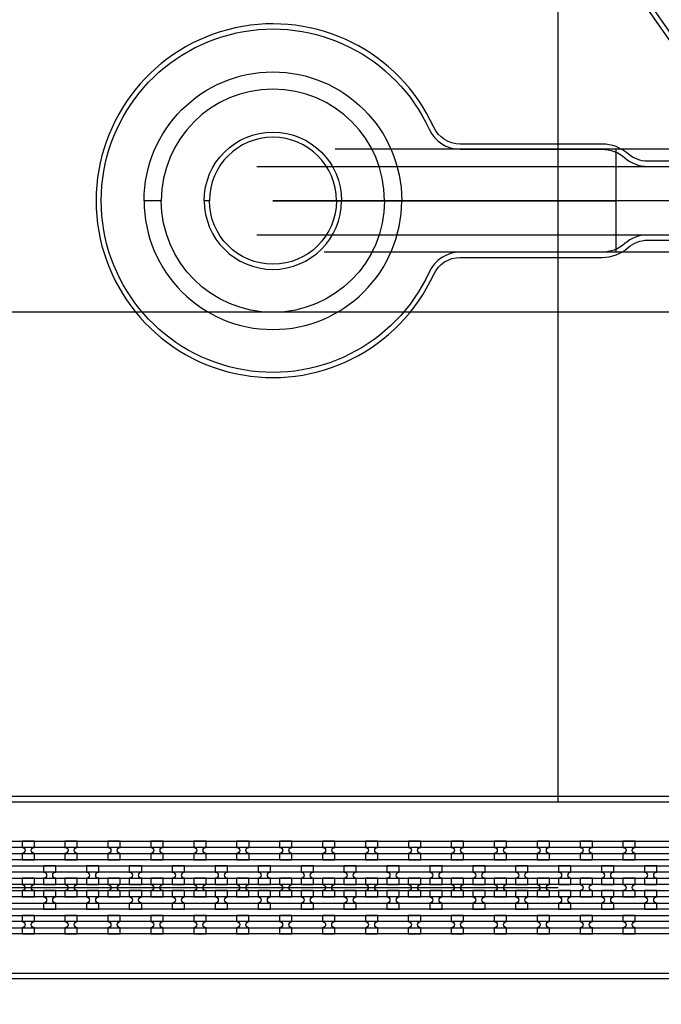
# Model space of a CAD drawing. Extents: x -63500 to 63500, y -63500 to 63500.
# Tile 195 of 256: x -5125 to -1388, y 20970 to 26704. Entities that reach past the tile are written whole.
import ezdxf

# ---------------------------------------------------------------- set-up
doc = ezdxf.new("R2010")
doc.units = 13
doc.header["$MEASUREMENT"] = 0
for name, color, linetype in [('1_Metal', 2, 'Continuous'), ('2_Electrodes', 5, 'Continuous'), ('3_Outline', 4, 'Continuous')]:
    doc.layers.add(name, color=color, linetype=linetype)

msp = doc.modelspace()

# ---------------------------------------------------------------- linework, layer by layer
for p, q in [((-1989.9, 27662.6), (-1989.9, 22150)), ((1995.2, 25950), (-3287.7, 25950)), ((-1650, 25350), (-1650, 25950)), ((-3743.2, 25850), (1995.2, 25850)), ((-650, 25650), (-3650, 25650)), ((-3650, 25650), (-1650, 25650)), ((1995.2, 25450), (-3743.2, 25450)), ((1995.2, 25350), (-3350.7, 25350)), ((0, 25000), (-34000, 25000)), ((-20487.8, 21650), (-1987.8, 21650))]:
    msp.add_line(p, q)
for radius in [50000, 47500, 45000]:
    msp.add_circle((0, 0), radius)
at = {"layer": '1_Metal'}
for points in [[(-50000, 0, -1), (50000, 0), (51000, 0, 1), (-51000, 0)], [(-4400, 25650, -1), (-2900, 25650), (-3000, 25650, 1), (-4300, 25650)], [(-20487.8, 21560), (-20085.9, 21560), (10108.6, 21560, 0.414214), (11948.6, 23400), (11948.6, 23900, 0.414214), (10108.6, 25740), (8875.7, 25740, 0.244698), (8860.9, 25732.4), (8819.6, 25761.3), (8884.1, 25853.5), (8925.1, 25824.8), (8910.7, 25804.4, 0.606815), (8925.5, 25776), (10108.7, 25776, -0.414214), (11984.7, 23900), (11984.7, 23400, -0.414214), (10108.7, 21524), (-20085.9, 21524), (-20487.8, 21524)], [(-20487.8, 21632), (-20085.9, 21632), (10108.6, 21632, 0.414214), (11876.6, 23400), (11876.6, 23900, 0.414214), (10108.6, 25668), (8824.5, 25668, 0.244698), (8809.8, 25660.4), (8768.9, 25689), (8819.6, 25761.3), (8860.9, 25732.4, 0.606815), (8875.7, 25704), (10108.6, 25704, -0.414214), (11912.6, 23900), (11912.6, 23400, -0.414214), (10108.6, 21596), (-20085.9, 21596), (-20487.8, 21596)], [(-20487.8, 21704), (-20085.9, 21704), (10108.6, 21704, 0.414214), (11804.6, 23400), (11804.6, 23900, 0.414214), (10108.6, 25596), (8774.3, 25596, 0.244698), (8759.5, 25588.4), (8718.6, 25617.1), (8768.9, 25689), (8809.8, 25660.4, 0.606815), (8824.5, 25632), (10108.6, 25632, -0.414214), (11840.6, 23900), (11840.6, 23400, -0.414214), (10108.6, 21668), (-20085.9, 21668), (-20487.8, 21668)], [(-4400, 25650, 1), (-2900, 25650), (-3000, 25650, -1), (-4300, 25650)], [(-20487.8, 21776), (-20085.9, 21776), (-20085.9, 21776), (10108.7, 21776, 0.414214), (11732.7, 23400), (11732.7, 23900, 0.414214), (10108.7, 25524), (8723.8, 25524, 0.244698), (8709.1, 25516.4), (8694.7, 25495.9), (8653.8, 25524.6), (8718.6, 25617.1), (8759.5, 25588.4, 0.606815), (8774.3, 25560), (10108.6, 25560, -0.414214), (11768.6, 23900), (11768.6, 23400, -0.414214), (10108.6, 21740), (-20085.9, 21740), (-20487.8, 21740)], [(-5111.3, 21812), (-5039.3, 21812), (-5039.3, 21848, -0.414214), (-5057.3, 21866), (-5057.3, 21866, -0.414214), (-5039.3, 21884), (-5039.3, 21920), (-5111.3, 21920), (-5111.3, 21884, -0.414214), (-5093.3, 21866), (-5093.3, 21866, -0.414214), (-5111.3, 21848)], [(-4861.3, 21812), (-4789.3, 21812), (-4789.3, 21848, -0.414214), (-4807.3, 21866), (-4807.3, 21866, -0.414214), (-4789.3, 21884), (-4789.3, 21920), (-4861.3, 21920), (-4861.3, 21884, -0.414214), (-4843.3, 21866), (-4843.3, 21866, -0.414214), (-4861.3, 21848)], [(-4611.3, 21812), (-4539.3, 21812), (-4539.3, 21848, -0.414214), (-4557.3, 21866), (-4557.3, 21866, -0.414214), (-4539.3, 21884), (-4539.3, 21920), (-4611.3, 21920), (-4611.3, 21884, -0.414214), (-4593.3, 21866), (-4593.3, 21866, -0.414214), (-4611.3, 21848)], [(-4361.3, 21812), (-4289.3, 21812), (-4289.3, 21848, -0.414214), (-4307.3, 21866), (-4307.3, 21866, -0.414214), (-4289.3, 21884), (-4289.3, 21920), (-4361.3, 21920), (-4361.3, 21884, -0.414214), (-4343.3, 21866), (-4343.3, 21866, -0.414214), (-4361.3, 21848)], [(-4111.3, 21812), (-4039.3, 21812), (-4039.3, 21848, -0.414214), (-4057.3, 21866), (-4057.3, 21866, -0.414214), (-4039.3, 21884), (-4039.3, 21920), (-4111.3, 21920), (-4111.3, 21884, -0.414214), (-4093.3, 21866), (-4093.3, 21866, -0.414214), (-4111.3, 21848)], [(-3861.3, 21812), (-3789.3, 21812), (-3789.3, 21848, -0.414214), (-3807.3, 21866), (-3807.3, 21866, -0.414214), (-3789.3, 21884), (-3789.3, 21920), (-3861.3, 21920), (-3861.3, 21884, -0.414214), (-3843.3, 21866), (-3843.3, 21866, -0.414214), (-3861.3, 21848)], [(-3611.3, 21812), (-3539.3, 21812), (-3539.3, 21848, -0.414214), (-3557.3, 21866), (-3557.3, 21866, -0.414214), (-3539.3, 21884), (-3539.3, 21920), (-3611.3, 21920), (-3611.3, 21884, -0.414214), (-3593.3, 21866), (-3593.3, 21866, -0.414214), (-3611.3, 21848)], [(-3361.3, 21812), (-3289.3, 21812), (-3289.3, 21848, -0.414214), (-3307.3, 21866), (-3307.3, 21866, -0.414214), (-3289.3, 21884), (-3289.3, 21920), (-3361.3, 21920), (-3361.3, 21884, -0.414214), (-3343.3, 21866), (-3343.3, 21866, -0.414214), (-3361.3, 21848)], [(-3111.3, 21812), (-3039.3, 21812), (-3039.3, 21848, -0.414214), (-3057.3, 21866), (-3057.3, 21866, -0.414214), (-3039.3, 21884), (-3039.3, 21920), (-3111.3, 21920), (-3111.3, 21884, -0.414214), (-3093.3, 21866), (-3093.3, 21866, -0.414214), (-3111.3, 21848)], [(-2861.3, 21812), (-2789.3, 21812), (-2789.3, 21848, -0.414214), (-2807.3, 21866), (-2807.3, 21866, -0.414214), (-2789.3, 21884), (-2789.3, 21920), (-2861.3, 21920), (-2861.3, 21884, -0.414214), (-2843.3, 21866), (-2843.3, 21866, -0.414214), (-2861.3, 21848)], [(-2611.3, 21812), (-2539.3, 21812), (-2539.3, 21848, -0.414214), (-2557.3, 21866), (-2557.3, 21866, -0.414214), (-2539.3, 21884), (-2539.3, 21920), (-2611.3, 21920), (-2611.3, 21884, -0.414214), (-2593.3, 21866), (-2593.3, 21866, -0.414214), (-2611.3, 21848)], [(-2361.3, 21812), (-2289.3, 21812), (-2289.3, 21848, -0.414214), (-2307.3, 21866), (-2307.3, 21866, -0.414214), (-2289.3, 21884), (-2289.3, 21920), (-2361.3, 21920), (-2361.3, 21884, -0.414214), (-2343.3, 21866), (-2343.3, 21866, -0.414214), (-2361.3, 21848)], [(-2111.3, 21812), (-2039.3, 21812), (-2039.3, 21848, -0.414214), (-2057.3, 21866), (-2057.3, 21866, -0.414214), (-2039.3, 21884), (-2039.3, 21920), (-2111.3, 21920), (-2111.3, 21884, -0.414214), (-2093.3, 21866), (-2093.3, 21866, -0.414214), (-2111.3, 21848)], [(-1861.3, 21812), (-1789.3, 21812), (-1789.3, 21848, -0.414214), (-1807.3, 21866), (-1807.3, 21866, -0.414214), (-1789.3, 21884), (-1789.3, 21920), (-1861.3, 21920), (-1861.3, 21884, -0.414214), (-1843.3, 21866), (-1843.3, 21866, -0.414214), (-1861.3, 21848)], [(-1611.3, 21812), (-1539.3, 21812), (-1539.3, 21848, -0.414214), (-1557.3, 21866), (-1557.3, 21866, -0.414214), (-1539.3, 21884), (-1539.3, 21920), (-1611.3, 21920), (-1611.3, 21884, -0.414214), (-1593.3, 21866), (-1593.3, 21866, -0.414214), (-1611.3, 21848)], [(-4914.4, 21668), (-4914.4, 21704, -0.414214), (-4932.4, 21722), (-4932.4, 21722, -0.414214), (-4914.4, 21740), (-4914.4, 21776), (-4986.4, 21776), (-4986.4, 21740, -0.414214), (-4968.4, 21722), (-4968.4, 21722, -0.414214), (-4986.4, 21704), (-4986.4, 21668)], [(-4664.4, 21668), (-4664.4, 21704, -0.414214), (-4682.4, 21722), (-4682.4, 21722, -0.414214), (-4664.4, 21740), (-4664.4, 21776), (-4736.4, 21776), (-4736.4, 21740, -0.414214), (-4718.4, 21722), (-4718.4, 21722, -0.414214), (-4736.4, 21704), (-4736.4, 21668)], [(-4414.4, 21668), (-4414.4, 21704, -0.414214), (-4432.4, 21722), (-4432.4, 21722, -0.414214), (-4414.4, 21740), (-4414.4, 21776), (-4486.4, 21776), (-4486.4, 21740, -0.414214), (-4468.4, 21722), (-4468.4, 21722, -0.414214), (-4486.4, 21704), (-4486.4, 21668)], [(-4164.4, 21668), (-4164.4, 21704, -0.414214), (-4182.4, 21722), (-4182.4, 21722, -0.414214), (-4164.4, 21740), (-4164.4, 21776), (-4236.4, 21776), (-4236.4, 21740, -0.414214), (-4218.4, 21722), (-4218.4, 21722, -0.414214), (-4236.4, 21704), (-4236.4, 21668)], [(-3914.4, 21668), (-3914.4, 21704, -0.414214), (-3932.4, 21722), (-3932.4, 21722, -0.414214), (-3914.4, 21740), (-3914.4, 21776), (-3986.4, 21776), (-3986.4, 21740, -0.414214), (-3968.4, 21722), (-3968.4, 21722, -0.414214), (-3986.4, 21704), (-3986.4, 21668)], [(-3664.4, 21668), (-3664.4, 21704, -0.414214), (-3682.4, 21722), (-3682.4, 21722, -0.414214), (-3664.4, 21740), (-3664.4, 21776), (-3736.4, 21776), (-3736.4, 21740, -0.414214), (-3718.4, 21722), (-3718.4, 21722, -0.414214), (-3736.4, 21704), (-3736.4, 21668)], [(-3414.4, 21668), (-3414.4, 21704, -0.414214), (-3432.4, 21722), (-3432.4, 21722, -0.414214), (-3414.4, 21740), (-3414.4, 21776), (-3486.4, 21776), (-3486.4, 21740, -0.414214), (-3468.4, 21722), (-3468.4, 21722, -0.414214), (-3486.4, 21704), (-3486.4, 21668)], [(-3164.4, 21668), (-3164.4, 21704, -0.414214), (-3182.4, 21722), (-3182.4, 21722, -0.414214), (-3164.4, 21740), (-3164.4, 21776), (-3236.4, 21776), (-3236.4, 21740, -0.414214), (-3218.4, 21722), (-3218.4, 21722, -0.414214), (-3236.4, 21704), (-3236.4, 21668)], [(-2914.4, 21668), (-2914.4, 21704, -0.414214), (-2932.4, 21722), (-2932.4, 21722, -0.414214), (-2914.4, 21740), (-2914.4, 21776), (-2986.4, 21776), (-2986.4, 21740, -0.414214), (-2968.4, 21722), (-2968.4, 21722, -0.414214), (-2986.4, 21704), (-2986.4, 21668)], [(-2664.4, 21668), (-2664.4, 21704, -0.414214), (-2682.4, 21722), (-2682.4, 21722, -0.414214), (-2664.4, 21740), (-2664.4, 21776), (-2736.4, 21776), (-2736.4, 21740, -0.414214), (-2718.4, 21722), (-2718.4, 21722, -0.414214), (-2736.4, 21704), (-2736.4, 21668)], [(-2414.4, 21668), (-2414.4, 21704, -0.414214), (-2432.4, 21722), (-2432.4, 21722, -0.414214), (-2414.4, 21740), (-2414.4, 21776), (-2486.4, 21776), (-2486.4, 21740, -0.414214), (-2468.4, 21722), (-2468.4, 21722, -0.414214), (-2486.4, 21704), (-2486.4, 21668)], [(-2164.4, 21668), (-2164.4, 21704, -0.414214), (-2182.4, 21722), (-2182.4, 21722, -0.414214), (-2164.4, 21740), (-2164.4, 21776), (-2236.4, 21776), (-2236.4, 21740, -0.414214), (-2218.4, 21722), (-2218.4, 21722, -0.414214), (-2236.4, 21704), (-2236.4, 21668)], [(-1914.4, 21668), (-1914.4, 21704, -0.414214), (-1932.4, 21722), (-1932.4, 21722, -0.414214), (-1914.4, 21740), (-1914.4, 21776), (-1986.4, 21776), (-1986.4, 21740, -0.414214), (-1968.4, 21722), (-1968.4, 21722, -0.414214), (-1986.4, 21704), (-1986.4, 21668)], [(-1664.4, 21668), (-1664.4, 21704, -0.414214), (-1682.4, 21722), (-1682.4, 21722, -0.414214), (-1664.4, 21740), (-1664.4, 21776), (-1736.4, 21776), (-1736.4, 21740, -0.414214), (-1718.4, 21722), (-1718.4, 21722, -0.414214), (-1736.4, 21704), (-1736.4, 21668)], [(-1414.4, 21668), (-1414.4, 21704, -0.414214), (-1432.4, 21722), (-1432.4, 21722, -0.414214), (-1414.4, 21740), (-1414.4, 21776), (-1486.4, 21776), (-1486.4, 21740, -0.414214), (-1468.4, 21722), (-1468.4, 21722, -0.414214), (-1486.4, 21704), (-1486.4, 21668)], [(-5039.4, 21704), (-5111.4, 21704), (-5111.4, 21668, -0.414214), (-5093.4, 21650), (-5093.4, 21650, -0.414214), (-5111.4, 21632), (-5111.4, 21596), (-5039.4, 21596), (-5039.4, 21632, -0.414214), (-5057.4, 21650), (-5057.4, 21650, -0.414214), (-5039.4, 21668), (-5039.4, 21704)], [(-4789.4, 21704), (-4861.4, 21704), (-4861.4, 21668, -0.414214), (-4843.4, 21650), (-4843.4, 21650, -0.414214), (-4861.4, 21632), (-4861.4, 21596), (-4789.4, 21596), (-4789.4, 21632, -0.414214), (-4807.4, 21650), (-4807.4, 21650, -0.414214), (-4789.4, 21668), (-4789.4, 21704)], [(-4539.4, 21704), (-4611.4, 21704), (-4611.4, 21668, -0.414214), (-4593.4, 21650), (-4593.4, 21650, -0.414214), (-4611.4, 21632), (-4611.4, 21596), (-4539.4, 21596), (-4539.4, 21632, -0.414214), (-4557.4, 21650), (-4557.4, 21650, -0.414214), (-4539.4, 21668), (-4539.4, 21704)], [(-4289.4, 21704), (-4361.4, 21704), (-4361.4, 21668, -0.414214), (-4343.4, 21650), (-4343.4, 21650, -0.414214), (-4361.4, 21632), (-4361.4, 21596), (-4289.4, 21596), (-4289.4, 21632, -0.414214), (-4307.4, 21650), (-4307.4, 21650, -0.414214), (-4289.4, 21668), (-4289.4, 21704)], [(-4039.4, 21704), (-4111.4, 21704), (-4111.4, 21668, -0.414214), (-4093.4, 21650), (-4093.4, 21650, -0.414214), (-4111.4, 21632), (-4111.4, 21596), (-4039.4, 21596), (-4039.4, 21632, -0.414214), (-4057.4, 21650), (-4057.4, 21650, -0.414214), (-4039.4, 21668), (-4039.4, 21704)], [(-3789.4, 21704), (-3861.4, 21704), (-3861.4, 21668, -0.414214), (-3843.4, 21650), (-3843.4, 21650, -0.414214), (-3861.4, 21632), (-3861.4, 21596), (-3789.4, 21596), (-3789.4, 21632, -0.414214), (-3807.4, 21650), (-3807.4, 21650, -0.414214), (-3789.4, 21668), (-3789.4, 21704)], [(-3539.4, 21704), (-3611.4, 21704), (-3611.4, 21668, -0.414214), (-3593.4, 21650), (-3593.4, 21650, -0.414214), (-3611.4, 21632), (-3611.4, 21596), (-3539.4, 21596), (-3539.4, 21632, -0.414214), (-3557.4, 21650), (-3557.4, 21650, -0.414214), (-3539.4, 21668), (-3539.4, 21704)], [(-3289.4, 21704), (-3361.4, 21704), (-3361.4, 21668, -0.414214), (-3343.4, 21650), (-3343.4, 21650, -0.414214), (-3361.4, 21632), (-3361.4, 21596), (-3289.4, 21596), (-3289.4, 21632, -0.414214), (-3307.4, 21650), (-3307.4, 21650, -0.414214), (-3289.4, 21668), (-3289.4, 21704)], [(-3039.4, 21704), (-3111.4, 21704), (-3111.4, 21668, -0.414214), (-3093.4, 21650), (-3093.4, 21650, -0.414214), (-3111.4, 21632), (-3111.4, 21596), (-3039.4, 21596), (-3039.4, 21632, -0.414214), (-3057.4, 21650), (-3057.4, 21650, -0.414214), (-3039.4, 21668), (-3039.4, 21704)], [(-2789.4, 21704), (-2861.4, 21704), (-2861.4, 21668, -0.414214), (-2843.4, 21650), (-2843.4, 21650, -0.414214), (-2861.4, 21632), (-2861.4, 21596), (-2789.4, 21596), (-2789.4, 21632, -0.414214), (-2807.4, 21650), (-2807.4, 21650, -0.414214), (-2789.4, 21668), (-2789.4, 21704)], [(-2539.4, 21704), (-2611.4, 21704), (-2611.4, 21668, -0.414214), (-2593.4, 21650), (-2593.4, 21650, -0.414214), (-2611.4, 21632), (-2611.4, 21596), (-2539.4, 21596), (-2539.4, 21632, -0.414214), (-2557.4, 21650), (-2557.4, 21650, -0.414214), (-2539.4, 21668), (-2539.4, 21704)], [(-2289.4, 21704), (-2361.4, 21704), (-2361.4, 21668, -0.414214), (-2343.4, 21650), (-2343.4, 21650, -0.414214), (-2361.4, 21632), (-2361.4, 21596), (-2289.4, 21596), (-2289.4, 21632, -0.414214), (-2307.4, 21650), (-2307.4, 21650, -0.414214), (-2289.4, 21668), (-2289.4, 21704)], [(-2039.4, 21704), (-2111.4, 21704), (-2111.4, 21668, -0.414214), (-2093.4, 21650), (-2093.4, 21650, -0.414214), (-2111.4, 21632), (-2111.4, 21596), (-2039.4, 21596), (-2039.4, 21632, -0.414214), (-2057.4, 21650), (-2057.4, 21650, -0.414214), (-2039.4, 21668), (-2039.4, 21704)], [(-1789.4, 21704), (-1861.4, 21704), (-1861.4, 21668, -0.414214), (-1843.4, 21650), (-1843.4, 21650, -0.414214), (-1861.4, 21632), (-1861.4, 21596), (-1789.4, 21596), (-1789.4, 21632, -0.414214), (-1807.4, 21650), (-1807.4, 21650, -0.414214), (-1789.4, 21668), (-1789.4, 21704)], [(-1539.4, 21704), (-1611.4, 21704), (-1611.4, 21668, -0.414214), (-1593.4, 21650), (-1593.4, 21650, -0.414214), (-1611.4, 21632), (-1611.4, 21596), (-1539.4, 21596), (-1539.4, 21632, -0.414214), (-1557.4, 21650), (-1557.4, 21650, -0.414214), (-1539.4, 21668), (-1539.4, 21704)], [(-4914.4, 21632), (-4986.4, 21632), (-4986.4, 21596, -0.414214), (-4968.4, 21578), (-4968.4, 21578, -0.414214), (-4986.4, 21560), (-4986.4, 21524), (-4914.4, 21524), (-4914.4, 21560, -0.414214), (-4932.4, 21578), (-4932.4, 21578, -0.414214), (-4914.4, 21596), (-4914.4, 21632)], [(-4664.4, 21632), (-4736.4, 21632), (-4736.4, 21596, -0.414214), (-4718.4, 21578), (-4718.4, 21578, -0.414214), (-4736.4, 21560), (-4736.4, 21524), (-4664.4, 21524), (-4664.4, 21560, -0.414214), (-4682.4, 21578), (-4682.4, 21578, -0.414214), (-4664.4, 21596), (-4664.4, 21632)], [(-4414.4, 21632), (-4486.4, 21632), (-4486.4, 21596, -0.414214), (-4468.4, 21578), (-4468.4, 21578, -0.414214), (-4486.4, 21560), (-4486.4, 21524), (-4414.4, 21524), (-4414.4, 21560, -0.414214), (-4432.4, 21578), (-4432.4, 21578, -0.414214), (-4414.4, 21596), (-4414.4, 21632)], [(-4164.4, 21632), (-4236.4, 21632), (-4236.4, 21596, -0.414214), (-4218.4, 21578), (-4218.4, 21578, -0.414214), (-4236.4, 21560), (-4236.4, 21524), (-4164.4, 21524), (-4164.4, 21560, -0.414214), (-4182.4, 21578), (-4182.4, 21578, -0.414214), (-4164.4, 21596), (-4164.4, 21632)], [(-3914.4, 21632), (-3986.4, 21632), (-3986.4, 21596, -0.414214), (-3968.4, 21578), (-3968.4, 21578, -0.414214), (-3986.4, 21560), (-3986.4, 21524), (-3914.4, 21524), (-3914.4, 21560, -0.414214), (-3932.4, 21578), (-3932.4, 21578, -0.414214), (-3914.4, 21596), (-3914.4, 21632)], [(-3664.4, 21632), (-3736.4, 21632), (-3736.4, 21596, -0.414214), (-3718.4, 21578), (-3718.4, 21578, -0.414214), (-3736.4, 21560), (-3736.4, 21524), (-3664.4, 21524), (-3664.4, 21560, -0.414214), (-3682.4, 21578), (-3682.4, 21578, -0.414214), (-3664.4, 21596), (-3664.4, 21632)], [(-3414.4, 21632), (-3486.4, 21632), (-3486.4, 21596, -0.414214), (-3468.4, 21578), (-3468.4, 21578, -0.414214), (-3486.4, 21560), (-3486.4, 21524), (-3414.4, 21524), (-3414.4, 21560, -0.414214), (-3432.4, 21578), (-3432.4, 21578, -0.414214), (-3414.4, 21596), (-3414.4, 21632)], [(-3164.4, 21632), (-3236.4, 21632), (-3236.4, 21596, -0.414214), (-3218.4, 21578), (-3218.4, 21578, -0.414214), (-3236.4, 21560), (-3236.4, 21524), (-3164.4, 21524), (-3164.4, 21560, -0.414214), (-3182.4, 21578), (-3182.4, 21578, -0.414214), (-3164.4, 21596), (-3164.4, 21632)], [(-2914.4, 21632), (-2986.4, 21632), (-2986.4, 21596, -0.414214), (-2968.4, 21578), (-2968.4, 21578, -0.414214), (-2986.4, 21560), (-2986.4, 21524), (-2914.4, 21524), (-2914.4, 21560, -0.414214), (-2932.4, 21578), (-2932.4, 21578, -0.414214), (-2914.4, 21596), (-2914.4, 21632)], [(-2664.4, 21632), (-2736.4, 21632), (-2736.4, 21596, -0.414214), (-2718.4, 21578), (-2718.4, 21578, -0.414214), (-2736.4, 21560), (-2736.4, 21524), (-2664.4, 21524), (-2664.4, 21560, -0.414214), (-2682.4, 21578), (-2682.4, 21578, -0.414214), (-2664.4, 21596), (-2664.4, 21632)], [(-2414.4, 21632), (-2486.4, 21632), (-2486.4, 21596, -0.414214), (-2468.4, 21578), (-2468.4, 21578, -0.414214), (-2486.4, 21560), (-2486.4, 21524), (-2414.4, 21524), (-2414.4, 21560, -0.414214), (-2432.4, 21578), (-2432.4, 21578, -0.414214), (-2414.4, 21596), (-2414.4, 21632)], [(-2164.4, 21632), (-2236.4, 21632), (-2236.4, 21596, -0.414214), (-2218.4, 21578), (-2218.4, 21578, -0.414214), (-2236.4, 21560), (-2236.4, 21524), (-2164.4, 21524), (-2164.4, 21560, -0.414214), (-2182.4, 21578), (-2182.4, 21578, -0.414214), (-2164.4, 21596), (-2164.4, 21632)], [(-1914.4, 21632), (-1986.4, 21632), (-1986.4, 21596, -0.414214), (-1968.4, 21578), (-1968.4, 21578, -0.414214), (-1986.4, 21560), (-1986.4, 21524), (-1914.4, 21524), (-1914.4, 21560, -0.414214), (-1932.4, 21578), (-1932.4, 21578, -0.414214), (-1914.4, 21596), (-1914.4, 21632)], [(-1664.4, 21632), (-1736.4, 21632), (-1736.4, 21596, -0.414214), (-1718.4, 21578), (-1718.4, 21578, -0.414214), (-1736.4, 21560), (-1736.4, 21524), (-1664.4, 21524), (-1664.4, 21560, -0.414214), (-1682.4, 21578), (-1682.4, 21578, -0.414214), (-1664.4, 21596), (-1664.4, 21632)], [(-1414.4, 21632), (-1486.4, 21632), (-1486.4, 21596, -0.414214), (-1468.4, 21578), (-1468.4, 21578, -0.414214), (-1486.4, 21560), (-1486.4, 21524), (-1414.4, 21524), (-1414.4, 21560, -0.414214), (-1432.4, 21578), (-1432.4, 21578, -0.414214), (-1414.4, 21596), (-1414.4, 21632)], [(-5111.4, 21380), (-5039.4, 21380), (-5039.4, 21416, -0.414214), (-5057.4, 21434), (-5057.4, 21434, -0.414214), (-5039.4, 21452), (-5039.4, 21488), (-5111.4, 21488), (-5111.4, 21452, -0.414214), (-5093.4, 21434), (-5093.4, 21434, -0.414214), (-5111.4, 21416)], [(-4861.4, 21380), (-4789.4, 21380), (-4789.4, 21416, -0.414214), (-4807.4, 21434), (-4807.4, 21434, -0.414214), (-4789.4, 21452), (-4789.4, 21488), (-4861.4, 21488), (-4861.4, 21452, -0.414214), (-4843.4, 21434), (-4843.4, 21434, -0.414214), (-4861.4, 21416)], [(-4611.4, 21380), (-4539.4, 21380), (-4539.4, 21416, -0.414214), (-4557.4, 21434), (-4557.4, 21434, -0.414214), (-4539.4, 21452), (-4539.4, 21488), (-4611.4, 21488), (-4611.4, 21452, -0.414214), (-4593.4, 21434), (-4593.4, 21434, -0.414214), (-4611.4, 21416)], [(-4361.4, 21380), (-4289.4, 21380), (-4289.4, 21416, -0.414214), (-4307.4, 21434), (-4307.4, 21434, -0.414214), (-4289.4, 21452), (-4289.4, 21488), (-4361.4, 21488), (-4361.4, 21452, -0.414214), (-4343.4, 21434), (-4343.4, 21434, -0.414214), (-4361.4, 21416)], [(-4111.4, 21380), (-4039.4, 21380), (-4039.4, 21416, -0.414214), (-4057.4, 21434), (-4057.4, 21434, -0.414214), (-4039.4, 21452), (-4039.4, 21488), (-4111.4, 21488), (-4111.4, 21452, -0.414214), (-4093.4, 21434), (-4093.4, 21434, -0.414214), (-4111.4, 21416)], [(-3861.4, 21380), (-3789.4, 21380), (-3789.4, 21416, -0.414214), (-3807.4, 21434), (-3807.4, 21434, -0.414214), (-3789.4, 21452), (-3789.4, 21488), (-3861.4, 21488), (-3861.4, 21452, -0.414214), (-3843.4, 21434), (-3843.4, 21434, -0.414214), (-3861.4, 21416)], [(-3611.4, 21380), (-3539.4, 21380), (-3539.4, 21416, -0.414214), (-3557.4, 21434), (-3557.4, 21434, -0.414214), (-3539.4, 21452), (-3539.4, 21488), (-3611.4, 21488), (-3611.4, 21452, -0.414214), (-3593.4, 21434), (-3593.4, 21434, -0.414214), (-3611.4, 21416)], [(-3361.4, 21380), (-3289.4, 21380), (-3289.4, 21416, -0.414214), (-3307.4, 21434), (-3307.4, 21434, -0.414214), (-3289.4, 21452), (-3289.4, 21488), (-3361.4, 21488), (-3361.4, 21452, -0.414214), (-3343.4, 21434), (-3343.4, 21434, -0.414214), (-3361.4, 21416)], [(-3111.4, 21380), (-3039.4, 21380), (-3039.4, 21416, -0.414214), (-3057.4, 21434), (-3057.4, 21434, -0.414214), (-3039.4, 21452), (-3039.4, 21488), (-3111.4, 21488), (-3111.4, 21452, -0.414214), (-3093.4, 21434), (-3093.4, 21434, -0.414214), (-3111.4, 21416)], [(-2861.4, 21380), (-2789.4, 21380), (-2789.4, 21416, -0.414214), (-2807.4, 21434), (-2807.4, 21434, -0.414214), (-2789.4, 21452), (-2789.4, 21488), (-2861.4, 21488), (-2861.4, 21452, -0.414214), (-2843.4, 21434), (-2843.4, 21434, -0.414214), (-2861.4, 21416)], [(-2611.4, 21380), (-2539.4, 21380), (-2539.4, 21416, -0.414214), (-2557.4, 21434), (-2557.4, 21434, -0.414214), (-2539.4, 21452), (-2539.4, 21488), (-2611.4, 21488), (-2611.4, 21452, -0.414214), (-2593.4, 21434), (-2593.4, 21434, -0.414214), (-2611.4, 21416)], [(-2361.4, 21380), (-2289.4, 21380), (-2289.4, 21416, -0.414214), (-2307.4, 21434), (-2307.4, 21434, -0.414214), (-2289.4, 21452), (-2289.4, 21488), (-2361.4, 21488), (-2361.4, 21452, -0.414214), (-2343.4, 21434), (-2343.4, 21434, -0.414214), (-2361.4, 21416)], [(-2111.4, 21380), (-2039.4, 21380), (-2039.4, 21416, -0.414214), (-2057.4, 21434), (-2057.4, 21434, -0.414214), (-2039.4, 21452), (-2039.4, 21488), (-2111.4, 21488), (-2111.4, 21452, -0.414214), (-2093.4, 21434), (-2093.4, 21434, -0.414214), (-2111.4, 21416)], [(-1861.4, 21380), (-1789.4, 21380), (-1789.4, 21416, -0.414214), (-1807.4, 21434), (-1807.4, 21434, -0.414214), (-1789.4, 21452), (-1789.4, 21488), (-1861.4, 21488), (-1861.4, 21452, -0.414214), (-1843.4, 21434), (-1843.4, 21434, -0.414214), (-1861.4, 21416)], [(-1611.4, 21380), (-1539.4, 21380), (-1539.4, 21416, -0.414214), (-1557.4, 21434), (-1557.4, 21434, -0.414214), (-1539.4, 21452), (-1539.4, 21488), (-1611.4, 21488), (-1611.4, 21452, -0.414214), (-1593.4, 21434), (-1593.4, 21434, -0.414214), (-1611.4, 21416)]]:
    msp.add_lwpolyline(points, format="xyb", close=True, dxfattribs=at)
for points in [[(10108.6, 21884), (-20085.9, 21884.1), (-20487.8, 21884.1), (-20487.8, 21920), (-20085.9, 21920), (10108.7, 21920, 0.414214)], [(10108.7, 21812), (-20085.9, 21812), (-20487.8, 21812), (-20487.8, 21848), (-20085.9, 21848), (10108.6, 21848, 0.414214)], [(10108.6, 21452), (-20085.9, 21452), (-20487.8, 21452), (-20487.8, 21488), (-20085.9, 21488), (10108.7, 21488, 0.414214)], [(10108.7, 21380), (-20085.9, 21380), (-20487.8, 21380), (-20487.8, 21416), (-20085.9, 21416), (10108.6, 21416, 0.414214)]]:
    msp.add_lwpolyline(points, format="xyb", dxfattribs=at)
at = {"layer": '2_Electrodes'}
for points in [[(47500, 0, 1), (-47500, 0), (-51000, 0, -1), (51000, 0)], [(-3250, 25650), (-3280, 25650, 1), (-4020, 25650), (-4050, 25650, -1)], [(-3250, 25650), (-3280, 25650, -1), (-4020, 25650), (-4050, 25650, 1)], [(12388.7, 23400), (12388.7, 23900, 0.156977), (11960.6, 25230, -0.610914), (12058.1, 25420), (12058.1, 25450, 0.610914), (11936.2, 25212.5, -0.156977), (12358.7, 23900), (12358.7, 23400, -0.414214), (10108.7, 21150), (-19487.8, 21150), (-19487.8, 21120), (10108.7, 21120, 0.414214)]]:
    msp.add_lwpolyline(points, format="xyb", close=True, dxfattribs=at)
for points in [[(7514.6, 26180), (874.9, 26180, -0.244698), (653.7, 26295.2), (-755.2, 28307.3, 0.414214), (-1234.3, 28391.8), (-1873.2, 27944.4, 0.414214), (-1957.7, 27465.3), (-979.9, 26068.9, -0.606815), (-1078.2, 25880), (-1078.2, 25850, 0.606815), (-955.3, 26086.1), (-1933.1, 27482.5, -0.414214), (-1856, 27919.8), (-1217.1, 28367.2, -0.414214), (-779.8, 28290.1), (629.2, 26278, 0.244698), (874.9, 26150), (7514.6, 26150, 0.244698)], [(-1078.2, 25880), (-1468.3, 25880, -0.182676), (-1580.7, 25922.5, 0.182676), (-1732.8, 25980), (-2559.1, 25980, -0.293253), (-2713.7, 26079.2, 4.581742), (-2713.7, 25220.9, -0.293253), (-2559.1, 25320), (-1732.8, 25320, 0.182676), (-1580.7, 25377.5, -0.182676), (-1468.3, 25420), (-588, 25420, -0.244698)], [(-588, 25450), (-1468.3, 25450, 0.182676), (-1600.6, 25400, -0.182676), (-1732.8, 25350), (-2559.1, 25350, 0.293253), (-2740.9, 25233.4, -4.581742), (-2740.9, 26066.7, 0.293253), (-2559.1, 25950), (-1732.8, 25950, -0.182676), (-1600.6, 25900, 0.182676), (-1468.3, 25850), (-1078.2, 25850, 0.606815)], [(10108.7, 22180), (-19487.8, 22180), (-19487.8, 22150), (10108.7, 22150, 0.414214)]]:
    msp.add_lwpolyline(points, format="xyb", dxfattribs=at)
at = {"layer": '3_Outline'}
for points in [[(47500, 0, 1), (-47500, 0), (-51000, 0, -1), (51000, 0)], [(-3250, 25650), (-3280, 25650, 1), (-4020, 25650), (-4050, 25650, -1)], [(-3250, 25650), (-3280, 25650, -1), (-4020, 25650), (-4050, 25650, 1)], [(12388.7, 23400), (12388.7, 23900, 0.156977), (11960.6, 25230, -0.610914), (12058.1, 25420), (12058.1, 25450, 0.610914), (11936.2, 25212.5, -0.156977), (12358.7, 23900), (12358.7, 23400, -0.414214), (10108.7, 21150), (-19487.8, 21150), (-19487.8, 21120), (10108.7, 21120, 0.414214)]]:
    msp.add_lwpolyline(points, format="xyb", close=True, dxfattribs=at)
for points in [[(7514.6, 26180), (874.9, 26180, -0.244698), (653.7, 26295.2), (-755.2, 28307.3, 0.414214), (-1234.3, 28391.8), (-1873.2, 27944.4, 0.414214), (-1957.7, 27465.3), (-979.9, 26068.9, -0.606815), (-1078.2, 25880), (-1078.2, 25850, 0.606815), (-955.3, 26086.1), (-1933.1, 27482.5, -0.414214), (-1856, 27919.8), (-1217.1, 28367.2, -0.414214), (-779.8, 28290.1), (629.2, 26278, 0.244698), (874.9, 26150), (7514.6, 26150, 0.244698)], [(-1078.2, 25880), (-1468.3, 25880, -0.182676), (-1580.7, 25922.5, 0.182676), (-1732.8, 25980), (-2559.1, 25980, -0.293253), (-2713.7, 26079.2, 4.581742), (-2713.7, 25220.9, -0.293253), (-2559.1, 25320), (-1732.8, 25320, 0.182676), (-1580.7, 25377.5, -0.182676), (-1468.3, 25420), (-588, 25420, -0.244698)], [(-588, 25450), (-1468.3, 25450, 0.182676), (-1600.6, 25400, -0.182676), (-1732.8, 25350), (-2559.1, 25350, 0.293253), (-2740.9, 25233.4, -4.581742), (-2740.9, 26066.7, 0.293253), (-2559.1, 25950), (-1732.8, 25950, -0.182676), (-1600.6, 25900, 0.182676), (-1468.3, 25850), (-1078.2, 25850, 0.606815)], [(10108.7, 22180), (-19487.8, 22180), (-19487.8, 22150), (10108.7, 22150, 0.414214)]]:
    msp.add_lwpolyline(points, format="xyb", dxfattribs=at)

doc.saveas('drawing.dxf')
